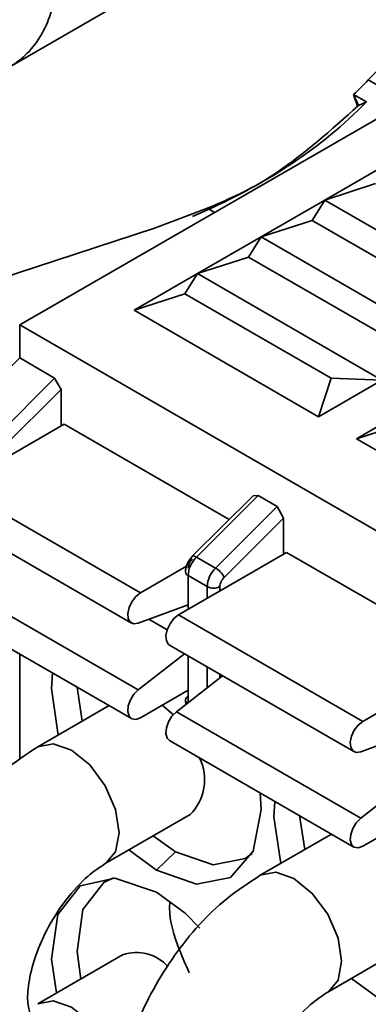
# Model space of a CAD drawing. Header units: millimetres. Extents: x 0 to 420, y 0 to 297.
# Tile 74 of 110: x 290.43 to 291.73, y 123.28 to 126.93. Entities that reach past the tile are written whole.
import ezdxf

# ---------------------------------------------------------------- set-up
doc = ezdxf.new("R2010")
doc.units = ezdxf.units.MM

msp = doc.modelspace()

# ---------------------------------------------------------------- linework, layer by layer
at = {"color": 7, "linetype": 'Continuous', "lineweight": 35}
for p, q in [((293.6378, 127.6462), (290.4322, 125.7956)), ((290.3963, 126.7532), (290.7901, 126.9806)), ((291.7178, 126.6224), (291.6706, 126.6496)), ((291.6706, 126.6496), (291.685, 126.6065)), ((291.6882, 126.6091), (291.6706, 126.6496)), ((291.6882, 126.6091), (291.7178, 126.6224)), ((291.5636, 126.2583), (291.7993, 126.3943)), ((291.5636, 126.2583), (291.7522, 126.3195)), ((291.3279, 126.1222), (291.5636, 126.2583)), ((291.5165, 126.1834), (291.5636, 126.2583)), ((292.2472, 125.8637), (291.5636, 126.2583)), ((290.932, 126.1549), (291.1285, 126.2283)), ((291.3279, 126.1222), (291.5165, 126.1834)), ((292.0586, 125.8705), (291.5165, 126.1834)), ((289.7124, 125.7552), (290.932, 126.1549)), ((291.0922, 125.9861), (291.3279, 126.1222)), ((291.2808, 126.0474), (291.3279, 126.1222)), ((292.0115, 125.7276), (291.3279, 126.1222)), ((291.0922, 125.9861), (291.2808, 126.0474)), ((291.8229, 125.7344), (291.2808, 126.0474)), ((290.8565, 125.8501), (291.0922, 125.9861)), ((291.0451, 125.9113), (291.0922, 125.9861)), ((291.7757, 125.5915), (291.0922, 125.9861)), ((290.8565, 125.8501), (291.0451, 125.9113)), ((291.0451, 125.9113), (291.5872, 125.5983)), ((291.54, 125.4555), (290.8565, 125.8501)), ((290.4322, 125.7956), (290.4322, 125.6733)), ((290.4322, 125.7956), (298.7776, 120.9779)), ((290.4322, 125.6733), (290.204, 125.4455)), ((290.4322, 125.6733), (290.5619, 125.5984)), ((290.3336, 125.3707), (290.5619, 125.5984)), ((290.5619, 125.5984), (290.5855, 125.5558)), ((291.5872, 125.5983), (291.54, 125.4555)), ((291.7757, 125.5915), (291.54, 125.4555)), ((291.7757, 125.5915), (291.5872, 125.5983)), ((290.3653, 125.3362), (290.5855, 125.5558)), ((290.5855, 125.5558), (290.5855, 125.4214)), ((291.6815, 125.3738), (291.9172, 125.5099)), ((291.6815, 125.3738), (291.87, 125.4351)), ((290.1965, 125.1969), (290.5972, 125.4282)), ((290.5972, 125.4282), (291.2095, 125.0747)), ((292.365, 124.9792), (291.6815, 125.3738)), ((290.1965, 125.1969), (290.8801, 124.8023)), ((291.2975, 125.1626), (291.0724, 124.938)), ((291.0879, 124.9353), (291.3161, 125.163)), ((291.2975, 125.1626), (291.3161, 125.163)), ((291.3161, 125.163), (291.3868, 125.1222)), ((291.3868, 125.1222), (291.1586, 124.8945)), ((291.3868, 125.1222), (291.4104, 125.0796)), ((290.1632, 125.0847), (290.8468, 124.6901)), ((291.1902, 124.8599), (291.4104, 125.0796)), ((291.4104, 125.0796), (291.4104, 124.9452)), ((291.4222, 124.952), (291.0215, 124.7207)), ((291.0879, 124.9353), (291.1586, 124.8945)), ((291.4222, 124.952), (292.0345, 124.5985)), ((290.8801, 124.8023), (291.0509, 124.9009)), ((291.0569, 124.8662), (291.1276, 124.8254)), ((291.0569, 124.7411), (291.0569, 124.8662)), ((290.1883, 124.8375), (290.8718, 124.4429)), ((291.0569, 124.7583), (290.8718, 124.6895)), ((290.1632, 124.7309), (290.8468, 124.3363)), ((291.0215, 124.7207), (291.705, 124.3261)), ((290.9882, 124.6085), (291.6717, 124.2139)), ((290.4322, 124.5756), (290.4322, 124.1844)), ((290.8718, 124.4429), (291.043, 124.5768)), ((291.0569, 124.3953), (291.0569, 124.5688)), ((291.0133, 124.3612), (291.1844, 124.4952)), ((290.6449, 124.4528), (290.6643, 124.3267)), ((291.0569, 124.4416), (290.8801, 124.3396)), ((291.705, 124.3261), (291.8759, 124.4247)), ((290.7638, 124.3842), (290.4995, 124.2316)), ((291.0021, 124.3508), (290.9611, 124.3864)), ((291.6968, 123.9666), (291.0133, 124.3612)), ((291.8721, 124.2785), (291.6968, 124.2133)), ((290.9882, 124.2546), (291.6717, 123.86)), ((291.6968, 123.9666), (291.868, 124.1006)), ((290.7495, 123.7985), (291.064, 123.9801)), ((291.4699, 123.9766), (291.4892, 123.8505)), ((291.8721, 123.9598), (291.705, 123.8633)), ((290.9273, 123.9012), (291.0097, 123.8428)), ((291.5888, 123.9079), (291.3245, 123.7553)), ((290.939, 123.7747), (290.8372, 123.8492)), ((290.939, 123.7747), (291.0097, 123.8428)), ((291.5744, 123.3223), (291.889, 123.5039)), ((290.814, 123.4605), (290.4995, 123.2789)), ((291.764, 123.2985), (291.6622, 123.3729))]:
    msp.add_line(p, q, dxfattribs=at)
at = {"color": 8, "linetype": 'Continuous', "lineweight": 35}
for p, q in [((291.7251, 126.7045), (291.8659, 126.6232)), ((291.1285, 126.2283), (291.1552, 126.213)), ((291.1276, 124.8254), (291.1276, 124.7819)), ((291.1747, 124.8091), (291.1747, 124.8254)), ((290.9791, 124.6654), (290.9116, 124.7043)), ((291.1276, 124.528), (291.1276, 124.4507)), ((291.1747, 124.4876), (291.1747, 124.5008))]:
    msp.add_line(p, q, dxfattribs=at)
at = {"color": 8, "linetype": 'Continuous', "lineweight": 35, "flags": 128}
for points in [[(291.0724, 124.938), (291.0736, 124.9388), (291.0761, 124.9393), (291.0795, 124.9389), (291.0834, 124.9375), (291.0879, 124.9353)], [(290.7519, 123.8), (290.7878, 123.8427), (290.8013, 123.913), (290.7878, 123.9989), (290.7495, 124.0872), (290.6921, 124.1646), (290.6245, 124.2192), (290.5568, 124.2427), (290.4995, 124.2316), (290.4994, 124.2315)], [(291.5769, 123.3238), (291.6128, 123.3664), (291.6262, 123.4368), (291.6128, 123.5227), (291.5745, 123.611), (291.5171, 123.6884), (291.4495, 123.743), (291.3818, 123.7665), (291.3245, 123.7553), (291.3244, 123.7553)], [(290.4995, 123.279), (290.5568, 123.2901), (290.6245, 123.2666), (290.6921, 123.212), (290.7495, 123.1346), (290.7878, 123.0463), (290.8013, 122.9604), (290.7878, 122.89), (290.7495, 122.8459), (290.7494, 122.8459)]]:
    msp.add_lwpolyline(points, dxfattribs=at)
at = {"color": 7, "linetype": 'Continuous', "lineweight": 35, "flags": 128}
for points in [[(290.8718, 124.6895), (290.8556, 124.6872), (290.8427, 124.6932), (290.8348, 124.7065), (290.8331, 124.7255), (290.8378, 124.7476), (290.8482, 124.7696), (290.863, 124.7887), (290.8801, 124.8023)], [(290.9882, 124.6085), (290.9841, 124.6115), (290.9762, 124.6249), (290.9745, 124.6439), (290.9792, 124.6659), (290.9897, 124.688), (291.0044, 124.7071), (291.0215, 124.7207)], [(290.5752, 124.2752), (290.5501, 124.4484), (290.5535, 124.5056)], [(290.8801, 124.3396), (290.863, 124.3334), (290.8482, 124.3355), (290.8378, 124.3455), (290.8331, 124.3621), (290.8348, 124.3831), (290.8427, 124.4055), (290.8556, 124.4264), (290.8718, 124.4429)], [(291.0541, 124.3932), (291.0527, 124.3943), (291.0496, 124.3977), (291.0477, 124.4013), (291.0471, 124.405), (291.0477, 124.4088), (291.0496, 124.4124), (291.0527, 124.4157), (291.0569, 124.4186)], [(290.9882, 124.2546), (290.9792, 124.2639), (290.9745, 124.2805), (290.9762, 124.3014), (290.9841, 124.3239), (290.997, 124.3447), (291.0133, 124.3612)], [(291.6968, 124.2133), (291.6805, 124.211), (291.6676, 124.2169), (291.6598, 124.2303), (291.6581, 124.2493), (291.6628, 124.2713), (291.6732, 124.2934), (291.688, 124.3125), (291.705, 124.3261)], [(291.3245, 124.0605), (291.3279, 123.9993), (291.2983, 123.8446), (291.214, 123.7475), (291.0878, 123.723), (290.939, 123.7747)], [(291.4001, 123.799), (291.3751, 123.9721), (291.3784, 124.0293)], [(291.705, 123.8633), (291.688, 123.8572), (291.6732, 123.8593), (291.6628, 123.8693), (291.6581, 123.8859), (291.6598, 123.9068), (291.6676, 123.9293), (291.6805, 123.9501), (291.6968, 123.9666)], [(291.0097, 123.8428), (291.1495, 123.7942), (291.268, 123.8172), (291.2941, 123.8356)], [(290.569, 123.3191), (290.5506, 123.4443), (290.574, 123.6098), (290.6568, 123.7159), (290.7854, 123.7452), (290.939, 123.6931)], [(290.7804, 123.7456), (290.7446, 123.7281), (290.6669, 123.6285), (290.6449, 123.473), (290.6586, 123.3708)], [(290.939, 123.6931), (291.0457, 123.6143), (291.1002, 123.5596)]]:
    msp.add_lwpolyline(points, dxfattribs=at)
at = {"color": 7, "linetype": 'Continuous', "lineweight": 35}
for centre, radius, start, end in [((293.174, 125.313), 2.0089, 133.8952, 136.1584), ((289.9922, 128.3689), 2.4028, 314.3102, 316.1553), ((290.4742, 127.8445), 1.7436, 292.0404, 315.4972), ((291.161, 124.861), 0.1042, 134.5192, 177.107), ((291.2317, 124.8202), 0.1042, 134.5192, 177.107), ((291.1177, 124.8253), 0.0804, 25.5536, 59.4311), ((291.0638, 124.8815), 0.0168, 185.7259, 245.61), ((291.1511, 124.8709), 0.0512, 242.6119, 297.3875), ((290.9366, 124.1096), 0.1816, 314.538, 26.489), ((290.8651, 123.3106), 0.1584, 41.8983, 108.801)]:
    msp.add_arc(centre, radius, start, end, dxfattribs=at)
for points, knots in [([(290.5741, 127.0977), (290.5725, 127.1786), (290.5694, 127.3403), (290.4779, 127.6135), (290.3333, 127.8711), (290.1456, 128.0881), (289.9376, 128.2391), (289.7325, 128.3072), (289.5534, 128.2847), (289.4204, 128.1742), (289.3486, 127.9881), (289.3461, 127.7474), (289.4131, 127.4793), (289.5421, 127.2139), (289.7186, 126.9812), (289.9227, 126.8074), (290.1312, 126.7122), (290.321, 126.706), (290.4694, 126.7904), (290.5528, 126.9328), (290.5682, 127.0519), (290.5741, 127.0977)], [0, 0, 0, 0, 0.053689, 0.107377, 0.161066, 0.214755, 0.268443, 0.322132, 0.375821, 0.42951, 0.483199, 0.536887, 0.590576, 0.644265, 0.697954, 0.751642, 0.805331, 0.85902, 0.912708, 0.966397, 1, 1, 1, 1]), ([(291.6882, 126.6091), (291.5872, 126.5187), (291.3854, 126.3378), (291.1772, 126.2441), (291.0732, 126.1972)], [0, 0, 0, 0, 0.5, 1, 1, 1, 1]), ([(291.0728, 124.9384), (291.0693, 124.9344), (291.0622, 124.9264), (291.0538, 124.911), (291.0481, 124.8948), (291.0474, 124.8847), (291.0471, 124.8798)], [0, 0, 0, 0, 0.2412165, 0.4961535, 0.7530799, 1, 1, 1, 1]), ([(291.0724, 124.928), (291.0702, 124.9256), (291.0658, 124.9207), (291.0609, 124.9116), (291.0574, 124.9021), (291.0571, 124.8964), (291.0569, 124.8934)], [0, 0, 0, 0, 0.248571, 0.499933, 0.748826, 1, 1, 1, 1]), ([(291.1747, 124.8254), (291.1749, 124.8283), (291.1753, 124.8341), (291.1787, 124.8435), (291.1836, 124.8526), (291.188, 124.8575), (291.1902, 124.8599)], [0, 0, 0, 0, 0.24821, 0.499724, 0.748432, 1, 1, 1, 1]), ([(291.0471, 124.405), (291.0472, 124.4009), (291.0474, 124.3955), (291.0492, 124.3908), (291.0496, 124.3896)], [0, 0, 0, 0, 0.766992, 1, 1, 1, 1]), ([(290.4995, 124.2316), (290.4575, 124.2041), (290.3404, 124.1277), (290.1728, 123.9406), (290.0266, 123.6757), (289.9543, 123.398), (289.9636, 123.1468), (290.0498, 122.9433), (290.2042, 122.8014), (290.3976, 122.7449), (290.5866, 122.7653), (290.698, 122.8205), (290.7495, 122.8459)], [0, 0, 0, 0, 0.066679, 0.185555, 0.304887, 0.426754, 0.540537, 0.642872, 0.73469, 0.830655, 0.921794, 1, 1, 1, 1]), ([(290.4672, 123.2429), (290.4688, 123.2413), (290.4743, 123.2359), (290.4601, 123.2693), (290.4619, 123.3418), (290.4831, 123.4417), (290.5304, 123.5553), (290.601, 123.6666), (290.6822, 123.7541), (290.7286, 123.7848), (290.7495, 123.7985)], [0, 0, 0, 0, 0.053741, 0.182661, 0.308091, 0.437634, 0.578858, 0.728147, 0.877895, 1, 1, 1, 1]), ([(291.3245, 123.7553), (291.2824, 123.7279), (291.1654, 123.6515), (290.9978, 123.4644), (290.8516, 123.1994), (290.7793, 122.9217), (290.7885, 122.6705), (290.8747, 122.467), (291.0291, 122.3251), (291.2226, 122.2687), (291.4116, 122.2891), (291.523, 122.3442), (291.5744, 122.3697)], [0, 0, 0, 0, 0.0666788, 0.1855549, 0.3048874, 0.4267538, 0.5405367, 0.6428717, 0.7346899, 0.8306554, 0.9217944, 1, 1, 1, 1]), ([(290.9888, 123.6526), (290.9885, 123.6463), (290.9856, 123.5938), (291.0133, 123.501), (291.0487, 123.4215), (291.0611, 123.3936)], [0, 0, 0, 0, 0.08262, 0.677708, 1, 1, 1, 1]), ([(291.2922, 122.7667), (291.2938, 122.7651), (291.2993, 122.7596), (291.285, 122.7931), (291.2869, 122.8656), (291.3081, 122.9654), (291.3553, 123.079), (291.426, 123.1904), (291.5071, 123.2778), (291.5536, 123.3085), (291.5744, 123.3223)], [0, 0, 0, 0, 0.053741, 0.182661, 0.308091, 0.437634, 0.578858, 0.728147, 0.877895, 1, 1, 1, 1]), ([(292.1494, 123.2791), (292.1074, 123.2516), (291.9904, 123.1753), (291.8227, 122.9881), (291.6765, 122.7232), (291.6043, 122.4455), (291.6135, 122.1943), (291.6997, 121.9908), (291.8541, 121.8489), (292.0475, 121.7924), (292.2365, 121.8129), (292.348, 121.868), (292.3994, 121.8934)], [0, 0, 0, 0, 0.0666788, 0.1855549, 0.3048874, 0.4267538, 0.5405367, 0.6428717, 0.7346899, 0.8306554, 0.9217944, 1, 1, 1, 1])]:
    msp.add_open_spline(points, degree=3, knots=knots, dxfattribs=at)

doc.saveas('drawing.dxf')
